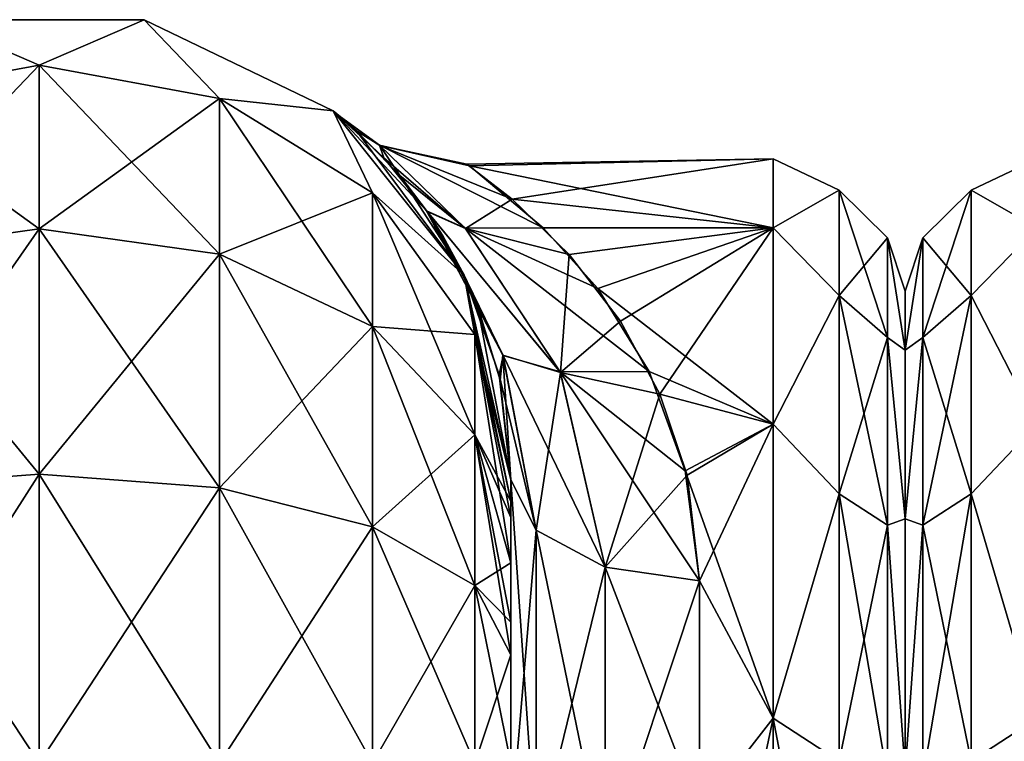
# Model space of a CAD drawing. Extents: x -23 to 470, y -1800 to 0.
# Tile 203 of 243: x 253 to 279, y -19 to 0. Entities that reach past the tile are written whole.
import ezdxf

# ---------------------------------------------------------------- set-up
doc = ezdxf.new("R2010")
doc.units = 0
doc.header["$LTSCALE"] = 61.050099
for name, color, linetype in [('241', 7, 'CONTINUOUS'), ('243', 7, 'CONTINUOUS'), ('244', 7, 'CONTINUOUS'), ('260', 7, 'CONTINUOUS'), ('261', 7, 'CONTINUOUS'), ('262', 7, 'CONTINUOUS'), ('273', 7, 'CONTINUOUS'), ('274', 7, 'CONTINUOUS'), ('275', 7, 'CONTINUOUS'), ('278', 7, 'CONTINUOUS'), ('306', 7, 'CONTINUOUS'), ('336', 7, 'CONTINUOUS')]:
    doc.layers.add(name, color=color, linetype=linetype)

msp = doc.modelspace()

# ---------------------------------------------------------------- linework, layer by layer
at = {"layer": '241', "linetype": 'CONTINUOUS'}
for points in [[(265.55, -51.35, 41.002), (265.55, -52.917, 33.148), (265.55, -12.5, 54), (265.55, -51.35, 41.002)], [(265.55, -12.5, 54), (265.55, -52.917, 33.148), (265.55, -31.824, 28.742), (265.55, -12.5, 54)], [(265.55, -52.918, 48.856), (265.55, -51.35, 41.002), (265.55, -12.5, 54), (265.55, -52.918, 48.856)], [(265.55, -57.387, 55.523), (265.55, -52.918, 48.856), (265.55, -12.5, 54), (265.55, -57.387, 55.523)], [(265.55, -13.067, 56.86), (265.55, -57.387, 55.523), (265.55, -12.5, 54), (265.55, -13.067, 56.86)], [(265.55, -12.5, 24.51), (265.55, -12.5, 54), (265.55, -21.765, 28.319), (265.55, -12.5, 24.51)], [(265.55, -21.765, 28.319), (265.55, -12.5, 54), (265.55, -31.824, 28.742), (265.55, -21.765, 28.319)], [(265.55, -12.5, -54), (265.55, -12.5, -24.51), (265.55, -52.917, -48.852), (265.55, -12.5, -54)], [(265.55, -52.917, -48.852), (265.55, -12.5, -24.51), (265.55, -51.35, -40.998), (265.55, -52.917, -48.852)], [(265.55, -51.35, -40.998), (265.55, -12.5, -24.51), (265.55, -21.765, -28.319), (265.55, -51.35, -40.998)], [(265.55, -13.067, -56.86), (265.55, -12.5, -54), (265.55, -57.384, -55.52), (265.55, -13.067, -56.86)], [(265.55, -57.384, -55.52), (265.55, -12.5, -54), (265.55, -52.917, -48.852), (265.55, -57.384, -55.52)], [(265.55, -13.5, 57.734), (265.55, -57.387, 55.523), (265.55, -13.067, 56.86), (265.55, -13.5, 57.734)], [(265.55, -13.5, -57.734), (265.55, -13.067, -56.86), (265.55, -64.08, -59.965), (265.55, -13.5, -57.734)], [(265.55, -64.08, -59.965), (265.55, -13.067, -56.86), (265.55, -57.384, -55.52), (265.55, -64.08, -59.965)], [(265.55, -14.695, 59.301), (265.55, -57.387, 55.523), (265.55, -13.5, 57.734), (265.55, -14.695, 59.301)], [(265.55, -14.695, -59.301), (265.55, -13.5, -57.734), (265.55, -64.08, -59.965), (265.55, -14.695, -59.301)], [(265.55, -64.083, 59.966), (265.55, -57.387, 55.523), (265.55, -14.695, 59.301), (265.55, -64.083, 59.966)], [(265.55, -16.266, 60.5), (265.55, -64.083, 59.966), (265.55, -14.695, 59.301), (265.55, -16.266, 60.5)], [(265.55, -16.266, -60.5), (265.55, -14.695, -59.301), (265.55, -64.08, -59.965), (265.55, -16.266, -60.5)], [(265.55, -17.135, 60.931), (265.55, -64.083, 59.966), (265.55, -16.266, 60.5), (265.55, -17.135, 60.931)], [(265.55, -17.135, -60.931), (265.55, -16.266, -60.5), (265.55, -71.85, -61.5), (265.55, -17.135, -60.931)], [(265.55, -71.85, -61.5), (265.55, -16.266, -60.5), (265.55, -64.08, -59.965), (265.55, -71.85, -61.5)], [(265.55, -20, 61.5), (265.55, -64.083, 59.966), (265.55, -17.135, 60.931), (265.55, -20, 61.5)], [(265.55, -20, -61.5), (265.55, -17.135, -60.931), (265.55, -71.85, -61.5), (265.55, -20, -61.5)]]:
    msp.add_3dface(points, dxfattribs=at)
at = {"layer": '243', "linetype": 'CONTINUOUS'}
for points in [[(276, -7.5, 0), (276, -9.067, 7.854), (276, -48.5, 0), (276, -7.5, 0)], [(276, -9.068, -7.855), (276, -7.5, 0), (276, -46.933, -7.854), (276, -9.068, -7.855)], [(276, -46.933, -7.854), (276, -7.5, 0), (276, -48.5, 0), (276, -46.933, -7.854)], [(276, -9.067, 7.854), (276, -13.536, 14.522), (276, -46.932, 7.855), (276, -9.067, 7.854)], [(276, -48.5, 0), (276, -9.067, 7.854), (276, -46.932, 7.855), (276, -48.5, 0)], [(276, -13.536, -14.522), (276, -9.068, -7.855), (276, -42.464, -14.522), (276, -13.536, -14.522)], [(276, -42.464, -14.522), (276, -9.068, -7.855), (276, -46.933, -7.854), (276, -42.464, -14.522)], [(276, -13.536, 14.522), (276, -20.235, 18.966), (276, -42.464, 14.522), (276, -13.536, 14.522)], [(276, -46.932, 7.855), (276, -13.536, 14.522), (276, -42.464, 14.522), (276, -46.932, 7.855)], [(276, -20.234, -18.966), (276, -13.536, -14.522), (276, -35.765, -18.966), (276, -20.234, -18.966)], [(276, -35.765, -18.966), (276, -13.536, -14.522), (276, -42.464, -14.522), (276, -35.765, -18.966)]]:
    msp.add_3dface(points, dxfattribs=at)
at = {"layer": '244', "linetype": 'CONTINUOUS'}
for points in [[(265.589, -5.07, 7.086), (272.5, -4, 0), (264.387, -4.136, 2.55), (265.589, -5.07, 7.086)], [(264.387, -4.136, 2.55), (272.5, -4, 0), (264.459, -4.186, -2.981), (264.387, -4.136, 2.55)], [(272.5, -4, 0), (272.5, -5.827, -9.184), (264.459, -4.186, -2.981), (272.5, -4, 0)], [(272.5, -5.827, 9.184), (272.5, -4, 0), (265.589, -5.07, 7.086), (272.5, -5.827, 9.184)], [(264.459, -4.186, -2.981), (272.5, -5.827, -9.184), (266.408, -5.824, -9.178), (264.459, -4.186, -2.981)], [(267.095, -6.535, 10.736), (272.5, -5.827, 9.184), (265.589, -5.07, 7.086), (267.095, -6.535, 10.736)], [(266.408, -5.824, -9.178), (272.5, -5.827, -9.184), (267.851, -7.432, -12.367), (266.408, -5.824, -9.178)], [(268.456, -8.302, 13.711), (272.5, -5.827, 9.184), (267.095, -6.535, 10.736), (268.456, -8.302, 13.711)], [(272.5, -5.827, -9.184), (272.5, -11.029, -16.971), (267.851, -7.432, -12.367), (272.5, -5.827, -9.184)], [(269.502, -10.235, 16.137), (272.5, -5.827, 9.184), (268.456, -8.302, 13.711), (269.502, -10.235, 16.137)], [(272.5, -11.029, 16.971), (272.5, -5.827, 9.184), (269.502, -10.235, 16.137), (272.5, -11.029, 16.971)], [(267.851, -7.432, -12.367), (272.5, -11.029, -16.971), (269.213, -9.628, -15.442), (267.851, -7.432, -12.367)], [(269.213, -9.628, -15.442), (272.5, -11.029, -16.971), (270.17, -12.263, -18.121), (269.213, -9.628, -15.442)], [(270.224, -12.373, 18.215), (272.5, -11.029, 16.971), (269.502, -10.235, 16.137), (270.224, -12.373, 18.215)], [(272.5, -11.029, -16.971), (272.5, -18.816, -22.173), (270.17, -12.263, -18.121), (272.5, -11.029, -16.971)], [(270.55, -15.172, 20.284), (272.5, -11.029, 16.971), (270.224, -12.373, 18.215), (270.55, -15.172, 20.284)], [(272.5, -18.816, 22.173), (272.5, -11.029, 16.971), (270.55, -15.172, 20.284), (272.5, -18.816, 22.173)], [(270.17, -12.263, -18.121), (272.5, -18.816, -22.173), (270.55, -15.172, -20.284), (270.17, -12.263, -18.121)], [(270.55, -15.172, -20.284), (272.5, -18.816, -22.173), (270.55, -21.323, -23.052), (270.55, -15.172, -20.284)], [(270.55, -21.323, 23.052), (272.5, -18.816, 22.173), (270.55, -15.172, 20.284), (270.55, -21.323, 23.052)], [(272.5, -18.816, -22.173), (272.5, -28, -24), (270.55, -21.323, -23.052), (272.5, -18.816, -22.173)], [(272.5, -28, 24), (272.5, -18.816, 22.173), (270.55, -28, 24), (272.5, -28, 24)], [(270.55, -28, 24), (272.5, -18.816, 22.173), (270.55, -21.323, 23.052), (270.55, -28, 24)]]:
    msp.add_3dface(points, dxfattribs=at)
at = {"layer": '260', "linetype": 'CONTINUOUS'}
for points in [[(248.266, -2.396, -61.276), (250.268, -0.313, -54), (253.05, -1.516, -61.639), (248.266, -2.396, -61.276)], [(250.268, -0.313, -54), (255.832, -0.313, -54), (253.05, -1.516, -61.639), (250.268, -0.313, -54)], [(253.05, -1.516, -61.639), (255.832, -0.313, -54), (257.834, -2.396, -61.276), (253.05, -1.516, -61.639)], [(255.832, -0.313, -54), (260.844, -2.727, -54), (257.834, -2.396, -61.276), (255.832, -0.313, -54)], [(248.266, -2.396, -61.276), (253.05, -1.516, -61.639), (248.266, -6.525, -67.464), (248.266, -2.396, -61.276)], [(253.05, -1.516, -61.639), (253.05, -5.852, -68.137), (248.266, -6.525, -67.464), (253.05, -1.516, -61.639)], [(253.05, -1.516, -61.639), (257.834, -2.396, -61.276), (253.05, -5.852, -68.137), (253.05, -1.516, -61.639)], [(257.834, -2.396, -61.276), (257.834, -6.525, -67.464), (253.05, -5.852, -68.137), (257.834, -2.396, -61.276)], [(257.834, -2.396, -61.276), (260.844, -2.727, -54), (261.889, -4.9, -60.241), (257.834, -2.396, -61.276)], [(257.834, -2.396, -61.276), (261.889, -4.9, -60.241), (257.834, -6.525, -67.464), (257.834, -2.396, -61.276)], [(260.844, -2.727, -54), (264.312, -7.076, -54), (261.889, -4.9, -60.241), (260.844, -2.727, -54)], [(261.889, -4.9, -60.241), (261.889, -8.442, -65.549), (257.834, -6.525, -67.464), (261.889, -4.9, -60.241)], [(261.889, -4.9, -60.241), (264.312, -7.076, -54), (264.598, -8.648, -58.692), (261.889, -4.9, -60.241)], [(261.889, -4.9, -60.241), (264.598, -8.648, -58.692), (261.889, -8.442, -65.549), (261.889, -4.9, -60.241)], [(253.05, -12.346, -72.478), (248.266, -12.71, -71.599), (253.05, -5.852, -68.137), (253.05, -12.346, -72.478)], [(253.05, -5.852, -68.137), (248.266, -12.71, -71.599), (248.266, -6.525, -67.464), (253.05, -5.852, -68.137)], [(257.834, -6.525, -67.464), (253.05, -12.346, -72.478), (253.05, -5.852, -68.137), (257.834, -6.525, -67.464)], [(257.834, -12.71, -71.599), (253.05, -12.346, -72.478), (257.834, -6.525, -67.464), (257.834, -12.71, -71.599)], [(261.889, -8.442, -65.549), (257.834, -12.71, -71.599), (257.834, -6.525, -67.464), (261.889, -8.442, -65.549)], [(264.312, -7.076, -54), (265.55, -12.5, -54), (264.598, -8.648, -58.692), (264.312, -7.076, -54)], [(261.889, -13.747, -69.095), (257.834, -12.71, -71.599), (261.889, -8.442, -65.549), (261.889, -13.747, -69.095)], [(264.598, -8.648, -58.692), (264.598, -11.311, -62.682), (261.889, -8.442, -65.549), (264.598, -8.648, -58.692)], [(264.598, -11.311, -62.682), (261.889, -13.747, -69.095), (261.889, -8.442, -65.549), (264.598, -11.311, -62.682)], [(265.55, -12.5, -54), (265.55, -13.067, -56.86), (264.598, -8.648, -58.692), (265.55, -12.5, -54)], [(264.598, -8.648, -58.692), (265.55, -13.067, -56.86), (264.598, -11.311, -62.682), (264.598, -8.648, -58.692)], [(264.598, -15.299, -65.349), (261.889, -13.747, -69.095), (264.598, -11.311, -62.682), (264.598, -15.299, -65.349)], [(265.55, -13.067, -56.86), (265.55, -13.5, -57.734), (264.598, -11.311, -62.682), (265.55, -13.067, -56.86)], [(265.55, -13.5, -57.734), (265.55, -14.695, -59.301), (264.598, -11.311, -62.682), (265.55, -13.5, -57.734)], [(265.55, -14.695, -59.301), (264.598, -15.299, -65.349), (264.598, -11.311, -62.682), (265.55, -14.695, -59.301)], [(253.05, -20, -74), (248.16, -20, -73.046), (253.05, -12.346, -72.478), (253.05, -20, -74)], [(253.05, -12.346, -72.478), (248.16, -20, -73.046), (248.266, -12.71, -71.599), (253.05, -12.346, -72.478)], [(257.834, -12.71, -71.599), (253.05, -20, -74), (253.05, -12.346, -72.478), (257.834, -12.71, -71.599)], [(257.834, -20, -73.048), (253.05, -20, -74), (257.834, -12.71, -71.599), (257.834, -20, -73.048)], [(261.889, -13.747, -69.095), (257.834, -20, -73.048), (257.834, -12.71, -71.599), (261.889, -13.747, -69.095)], [(261.889, -20, -70.339), (257.834, -20, -73.048), (261.889, -13.747, -69.095), (261.889, -20, -70.339)], [(264.598, -15.299, -65.349), (261.889, -20, -70.339), (261.889, -13.747, -69.095), (264.598, -15.299, -65.349)], [(265.55, -14.695, -59.301), (265.55, -16.266, -60.5), (264.598, -15.299, -65.349), (265.55, -14.695, -59.301)], [(264.598, -20, -66.284), (261.889, -20, -70.339), (264.598, -15.299, -65.349), (264.598, -20, -66.284)], [(265.55, -16.266, -60.5), (265.55, -17.135, -60.931), (264.598, -15.299, -65.349), (265.55, -16.266, -60.5)], [(265.55, -17.135, -60.931), (264.598, -20, -66.284), (264.598, -15.299, -65.349), (265.55, -17.135, -60.931)], [(265.55, -17.135, -60.931), (265.55, -20, -61.5), (264.598, -20, -66.284), (265.55, -17.135, -60.931)]]:
    msp.add_3dface(points, dxfattribs=at)
at = {"layer": '261', "linetype": 'CONTINUOUS'}
for points in [[(250.268, -0.313, 54), (255.832, -0.313, 54), (250.268, -0.313, -54), (250.268, -0.313, 54)], [(255.832, -0.313, 54), (255.832, -0.313, -54), (250.268, -0.313, -54), (255.832, -0.313, 54)], [(255.832, -0.313, 54), (260.844, -2.727, 54), (255.832, -0.313, -54), (255.832, -0.313, 54)], [(260.844, -2.727, 54), (260.844, -2.727, -54), (255.832, -0.313, -54), (260.844, -2.727, 54)], [(260.844, -2.727, 54), (264.312, -7.076, 54), (261.46, -3.253, 5.67), (260.844, -2.727, 54)], [(260.844, -2.727, -54), (260.844, -2.727, 54), (261.034, -2.882, -1.254), (260.844, -2.727, -54)], [(261.034, -2.882, -1.254), (260.844, -2.727, 54), (261.46, -3.253, 5.67), (261.034, -2.882, -1.254)], [(264.312, -7.076, -54), (260.844, -2.727, -54), (263.32, -5.374, -13.858), (264.312, -7.076, -54)], [(263.32, -5.374, -13.858), (260.844, -2.727, -54), (262.189, -3.972, -9.386), (263.32, -5.374, -13.858)], [(262.189, -3.972, -9.386), (260.844, -2.727, -54), (261.034, -2.882, -1.254), (262.189, -3.972, -9.386)], [(261.46, -3.253, 5.67), (264.312, -7.076, 54), (262.607, -4.443, 11.124), (261.46, -3.253, 5.67)], [(262.607, -4.443, 11.124), (264.312, -7.076, 54), (263.333, -5.393, 13.903), (262.607, -4.443, 11.124)], [(264.394, -7.249, -17.845), (264.312, -7.076, -54), (263.32, -5.374, -13.858), (264.394, -7.249, -17.845)], [(263.333, -5.393, 13.903), (264.312, -7.076, 54), (263.751, -6.04, 15.448), (263.333, -5.393, 13.903)], [(263.751, -6.04, 15.448), (264.312, -7.076, 54), (264.656, -7.858, 18.895), (263.751, -6.04, 15.448)], [(264.312, -7.076, 54), (265.55, -12.5, 54), (264.656, -7.858, 18.895), (264.312, -7.076, 54)], [(265.55, -12.5, -24.51), (265.55, -12.5, -54), (264.312, -7.076, -54), (265.55, -12.5, -24.51)], [(265.55, -12.5, -24.51), (264.312, -7.076, -54), (265.237, -9.721, -21.564), (265.55, -12.5, -24.51)], [(265.237, -9.721, -21.564), (264.312, -7.076, -54), (264.394, -7.249, -17.845), (265.237, -9.721, -21.564)], [(264.656, -7.858, 18.895), (265.55, -12.5, 54), (265.268, -9.86, 21.74), (264.656, -7.858, 18.895)], [(265.55, -12.5, 54), (265.55, -12.5, 24.51), (265.268, -9.86, 21.74), (265.55, -12.5, 54)]]:
    msp.add_3dface(points, dxfattribs=at)
at = {"layer": '262', "linetype": 'CONTINUOUS'}
for points in [[(253.05, -1.516, 61.639), (250.268, -0.313, 54), (248.266, -2.396, 61.276), (253.05, -1.516, 61.639)], [(255.832, -0.313, 54), (250.268, -0.313, 54), (253.05, -1.516, 61.639), (255.832, -0.313, 54)], [(257.834, -2.396, 61.276), (255.832, -0.313, 54), (253.05, -1.516, 61.639), (257.834, -2.396, 61.276)], [(260.844, -2.727, 54), (255.832, -0.313, 54), (257.834, -2.396, 61.276), (260.844, -2.727, 54)], [(253.05, -1.516, 61.639), (248.266, -2.396, 61.276), (253.05, -5.852, 68.137), (253.05, -1.516, 61.639)], [(257.834, -2.396, 61.276), (253.05, -1.516, 61.639), (257.834, -6.525, 67.464), (257.834, -2.396, 61.276)], [(257.834, -6.525, 67.464), (253.05, -1.516, 61.639), (253.05, -5.852, 68.137), (257.834, -6.525, 67.464)], [(253.05, -5.852, 68.137), (248.266, -2.396, 61.276), (248.266, -6.525, 67.464), (253.05, -5.852, 68.137)], [(261.889, -4.9, 60.241), (260.844, -2.727, 54), (257.834, -2.396, 61.276), (261.889, -4.9, 60.241)], [(261.889, -4.9, 60.241), (257.834, -2.396, 61.276), (261.889, -8.442, 65.549), (261.889, -4.9, 60.241)], [(261.889, -8.442, 65.549), (257.834, -2.396, 61.276), (257.834, -6.525, 67.464), (261.889, -8.442, 65.549)], [(264.312, -7.076, 54), (260.844, -2.727, 54), (261.889, -4.9, 60.241), (264.312, -7.076, 54)], [(264.598, -8.648, 58.692), (264.312, -7.076, 54), (261.889, -4.9, 60.241), (264.598, -8.648, 58.692)], [(264.598, -8.648, 58.692), (261.889, -4.9, 60.241), (264.598, -11.311, 62.682), (264.598, -8.648, 58.692)], [(264.598, -11.311, 62.682), (261.889, -4.9, 60.241), (261.889, -8.442, 65.549), (264.598, -11.311, 62.682)], [(253.05, -12.346, 72.478), (253.05, -5.852, 68.137), (248.266, -6.525, 67.464), (253.05, -12.346, 72.478)], [(253.05, -12.346, 72.478), (257.834, -12.71, 71.599), (253.05, -5.852, 68.137), (253.05, -12.346, 72.478)], [(257.834, -12.71, 71.599), (257.834, -6.525, 67.464), (253.05, -5.852, 68.137), (257.834, -12.71, 71.599)], [(248.266, -12.71, 71.599), (253.05, -12.346, 72.478), (248.266, -6.525, 67.464), (248.266, -12.71, 71.599)], [(257.834, -12.71, 71.599), (261.889, -13.747, 69.095), (257.834, -6.525, 67.464), (257.834, -12.71, 71.599)], [(261.889, -13.747, 69.095), (261.889, -8.442, 65.549), (257.834, -6.525, 67.464), (261.889, -13.747, 69.095)], [(265.55, -13.067, 56.86), (265.55, -12.5, 54), (264.312, -7.076, 54), (265.55, -13.067, 56.86)], [(265.55, -13.067, 56.86), (264.312, -7.076, 54), (264.598, -8.648, 58.692), (265.55, -13.067, 56.86)], [(261.889, -13.747, 69.095), (264.598, -15.299, 65.349), (261.889, -8.442, 65.549), (261.889, -13.747, 69.095)], [(264.598, -15.299, 65.349), (264.598, -11.311, 62.682), (261.889, -8.442, 65.549), (264.598, -15.299, 65.349)], [(265.55, -14.695, 59.301), (265.55, -13.5, 57.734), (264.598, -8.648, 58.692), (265.55, -14.695, 59.301)], [(265.55, -14.695, 59.301), (264.598, -8.648, 58.692), (264.598, -11.311, 62.682), (265.55, -14.695, 59.301)], [(265.55, -13.5, 57.734), (265.55, -13.067, 56.86), (264.598, -8.648, 58.692), (265.55, -13.5, 57.734)], [(265.55, -17.135, 60.931), (265.55, -16.266, 60.5), (264.598, -11.311, 62.682), (265.55, -17.135, 60.931)], [(264.598, -15.299, 65.349), (265.55, -17.135, 60.931), (264.598, -11.311, 62.682), (264.598, -15.299, 65.349)], [(265.55, -16.266, 60.5), (265.55, -14.695, 59.301), (264.598, -11.311, 62.682), (265.55, -16.266, 60.5)], [(248.266, -12.71, 71.599), (253.05, -20, 74), (253.05, -12.346, 72.478), (248.266, -12.71, 71.599)], [(253.05, -20, 74), (257.834, -20, 73.048), (253.05, -12.346, 72.478), (253.05, -20, 74)], [(253.05, -12.346, 72.478), (257.834, -20, 73.048), (257.834, -12.71, 71.599), (253.05, -12.346, 72.478)], [(248.16, -20, 73.046), (253.05, -20, 74), (248.266, -12.71, 71.599), (248.16, -20, 73.046)], [(257.834, -20, 73.048), (261.889, -20, 70.339), (257.834, -12.71, 71.599), (257.834, -20, 73.048)], [(257.834, -12.71, 71.599), (261.889, -20, 70.339), (261.889, -13.747, 69.095), (257.834, -12.71, 71.599)], [(261.889, -20, 70.339), (264.598, -20, 66.284), (261.889, -13.747, 69.095), (261.889, -20, 70.339)], [(261.889, -13.747, 69.095), (264.598, -20, 66.284), (264.598, -15.299, 65.349), (261.889, -13.747, 69.095)], [(265.55, -20, 61.5), (265.55, -17.135, 60.931), (264.598, -15.299, 65.349), (265.55, -20, 61.5)], [(264.598, -20, 66.284), (265.55, -20, 61.5), (264.598, -15.299, 65.349), (264.598, -20, 66.284)]]:
    msp.add_3dface(points, dxfattribs=at)
at = {"layer": '273', "linetype": 'CONTINUOUS'}
for points in [[(262.189, -3.972, -9.386), (261.034, -2.882, -1.254), (262.07, -3.64, -3.911), (262.189, -3.972, -9.386)], [(261.034, -2.882, -1.254), (261.46, -3.253, 5.67), (262.077, -3.646, 3.95), (261.034, -2.882, -1.254)], [(262.07, -3.64, -3.911), (261.034, -2.882, -1.254), (262.077, -3.646, 3.95), (262.07, -3.64, -3.911)], [(261.46, -3.253, 5.67), (262.607, -4.443, 11.124), (262.077, -3.646, 3.95), (261.46, -3.253, 5.67)], [(264.459, -4.186, -2.981), (266.408, -5.824, -9.178), (262.07, -3.64, -3.911), (264.459, -4.186, -2.981)], [(264.459, -4.186, -2.981), (262.07, -3.64, -3.911), (262.077, -3.646, 3.95), (264.459, -4.186, -2.981)], [(266.408, -5.824, -9.178), (264.338, -5.832, -10.851), (262.07, -3.64, -3.911), (266.408, -5.824, -9.178)], [(264.338, -5.832, -10.851), (262.189, -3.972, -9.386), (262.07, -3.64, -3.911), (264.338, -5.832, -10.851)], [(265.589, -5.07, 7.086), (264.387, -4.136, 2.55), (262.077, -3.646, 3.95), (265.589, -5.07, 7.086)], [(265.589, -5.07, 7.086), (262.077, -3.646, 3.95), (264.349, -5.845, 10.876), (265.589, -5.07, 7.086)], [(264.387, -4.136, 2.55), (264.459, -4.186, -2.981), (262.077, -3.646, 3.95), (264.387, -4.136, 2.55)], [(262.077, -3.646, 3.95), (262.607, -4.443, 11.124), (264.349, -5.845, 10.876), (262.077, -3.646, 3.95)], [(263.32, -5.374, -13.858), (262.189, -3.972, -9.386), (264.338, -5.832, -10.851), (263.32, -5.374, -13.858)], [(262.607, -4.443, 11.124), (263.333, -5.393, 13.903), (264.349, -5.845, 10.876), (262.607, -4.443, 11.124)], [(267.095, -6.535, 10.736), (265.589, -5.07, 7.086), (264.349, -5.845, 10.876), (267.095, -6.535, 10.736)], [(264.394, -7.249, -17.845), (263.32, -5.374, -13.858), (265.345, -9.206, -18.711), (264.394, -7.249, -17.845)], [(265.345, -9.206, -18.711), (263.32, -5.374, -13.858), (266.857, -9.642, -16.492), (265.345, -9.206, -18.711)], [(266.857, -9.642, -16.492), (263.32, -5.374, -13.858), (264.338, -5.832, -10.851), (266.857, -9.642, -16.492)], [(263.333, -5.393, 13.903), (263.751, -6.04, 15.448), (265.342, -9.199, 18.703), (263.333, -5.393, 13.903)], [(264.349, -5.845, 10.876), (263.333, -5.393, 13.903), (266.862, -9.656, 16.505), (264.349, -5.845, 10.876)], [(266.862, -9.656, 16.505), (263.333, -5.393, 13.903), (265.342, -9.199, 18.703), (266.862, -9.656, 16.505)], [(266.408, -5.824, -9.178), (267.851, -7.432, -12.367), (264.338, -5.832, -10.851), (266.408, -5.824, -9.178)], [(267.851, -7.432, -12.367), (269.213, -9.628, -15.442), (264.338, -5.832, -10.851), (267.851, -7.432, -12.367)], [(269.213, -9.628, -15.442), (266.857, -9.642, -16.492), (264.338, -5.832, -10.851), (269.213, -9.628, -15.442)], [(267.095, -6.535, 10.736), (264.349, -5.845, 10.876), (266.862, -9.656, 16.505), (267.095, -6.535, 10.736)], [(263.751, -6.04, 15.448), (264.656, -7.858, 18.895), (265.342, -9.199, 18.703), (263.751, -6.04, 15.448)], [(268.456, -8.302, 13.711), (267.095, -6.535, 10.736), (266.862, -9.656, 16.505), (268.456, -8.302, 13.711)], [(265.237, -9.721, -21.564), (264.394, -7.249, -17.845), (265.345, -9.206, -18.711), (265.237, -9.721, -21.564)], [(264.656, -7.858, 18.895), (265.268, -9.86, 21.74), (265.342, -9.199, 18.703), (264.656, -7.858, 18.895)], [(269.502, -10.235, 16.137), (268.456, -8.302, 13.711), (266.862, -9.656, 16.505), (269.502, -10.235, 16.137)], [(266.22, -13.836, -22.397), (265.237, -9.721, -21.564), (265.345, -9.206, -18.711), (266.22, -13.836, -22.397)], [(265.268, -9.86, 21.74), (265.55, -12.5, 24.51), (265.342, -9.199, 18.703), (265.268, -9.86, 21.74)], [(265.55, -12.5, 24.51), (266.22, -13.836, 22.397), (265.342, -9.199, 18.703), (265.55, -12.5, 24.51)], [(266.22, -13.836, 22.397), (266.862, -9.656, 16.505), (265.342, -9.199, 18.703), (266.22, -13.836, 22.397)], [(268.052, -14.815, -20.849), (266.22, -13.836, -22.397), (265.345, -9.206, -18.711), (268.052, -14.815, -20.849)], [(268.052, -14.815, -20.849), (265.345, -9.206, -18.711), (266.857, -9.642, -16.492), (268.052, -14.815, -20.849)], [(269.213, -9.628, -15.442), (270.17, -12.263, -18.121), (266.857, -9.642, -16.492), (269.213, -9.628, -15.442)], [(270.17, -12.263, -18.121), (270.55, -15.172, -20.284), (266.857, -9.642, -16.492), (270.17, -12.263, -18.121)], [(270.55, -15.172, -20.284), (268.052, -14.815, -20.849), (266.857, -9.642, -16.492), (270.55, -15.172, -20.284)], [(265.55, -12.5, -24.51), (265.237, -9.721, -21.564), (266.22, -13.836, -22.397), (265.55, -12.5, -24.51)], [(266.22, -13.836, 22.397), (268.052, -14.815, 20.849), (266.862, -9.656, 16.505), (266.22, -13.836, 22.397)], [(268.052, -14.815, 20.849), (269.502, -10.235, 16.137), (266.862, -9.656, 16.505), (268.052, -14.815, 20.849)], [(270.224, -12.373, 18.215), (269.502, -10.235, 16.137), (268.052, -14.815, 20.849), (270.224, -12.373, 18.215)], [(270.55, -15.172, 20.284), (270.224, -12.373, 18.215), (268.052, -14.815, 20.849), (270.55, -15.172, 20.284)]]:
    msp.add_3dface(points, dxfattribs=at)
at = {"layer": '274', "linetype": 'CONTINUOUS'}
for points in [[(265.55, -21.765, -28.319), (265.55, -12.5, -24.51), (266.22, -22.301, -25.88), (265.55, -21.765, -28.319)], [(266.22, -22.301, -25.88), (265.55, -12.5, -24.51), (266.22, -13.836, -22.397), (266.22, -22.301, -25.88)], [(266.22, -22.301, -25.88), (266.22, -13.836, -22.397), (268.052, -22.695, -24.092), (266.22, -22.301, -25.88)], [(268.052, -22.695, -24.092), (266.22, -13.836, -22.397), (268.052, -14.815, -20.849), (268.052, -22.695, -24.092)], [(270.55, -15.172, -20.284), (270.55, -21.323, -23.052), (268.052, -14.815, -20.849), (270.55, -15.172, -20.284)], [(270.55, -21.323, -23.052), (268.052, -22.695, -24.092), (268.052, -14.815, -20.849), (270.55, -21.323, -23.052)]]:
    msp.add_3dface(points, dxfattribs=at)
at = {"layer": '275', "linetype": 'CONTINUOUS'}
for points in [[(265.55, -12.5, 24.51), (265.55, -21.765, 28.319), (266.22, -13.836, 22.397), (265.55, -12.5, 24.51)], [(266.22, -13.836, 22.397), (265.55, -21.765, 28.319), (266.22, -22.301, 25.88), (266.22, -13.836, 22.397)], [(266.22, -13.836, 22.397), (266.22, -22.301, 25.88), (268.052, -14.815, 20.849), (266.22, -13.836, 22.397)], [(268.052, -14.815, 20.849), (266.22, -22.301, 25.88), (268.052, -22.695, 24.092), (268.052, -14.815, 20.849)], [(270.55, -15.172, 20.284), (268.052, -14.815, 20.849), (268.052, -22.695, 24.092), (270.55, -15.172, 20.284)], [(270.55, -21.323, 23.052), (270.55, -15.172, 20.284), (268.052, -22.695, 24.092), (270.55, -21.323, 23.052)]]:
    msp.add_3dface(points, dxfattribs=at)
at = {"layer": '278', "linetype": 'CONTINUOUS'}
for points in [[(272.5, -5.827, -9.184), (272.5, -4, 0), (274.25, -4.826, -4.086), (272.5, -5.827, -9.184)], [(272.5, -4, 0), (272.5, -5.827, 9.184), (274.25, -4.826, 4.086), (272.5, -4, 0)], [(272.5, -4, 0), (274.25, -4.826, 4.086), (274.25, -4.826, -4.086), (272.5, -4, 0)], [(272.5, -5.827, -9.184), (274.25, -4.826, -4.086), (274.25, -7.621, -11.766), (272.5, -5.827, -9.184)], [(272.5, -5.827, 9.184), (274.25, -7.621, 11.766), (274.25, -4.826, 4.086), (272.5, -5.827, 9.184)], [(275.532, -6.09, 3.863), (275.532, -6.09, -3.863), (274.25, -4.826, 4.086), (275.532, -6.09, 3.863)], [(274.25, -7.621, 11.766), (275.532, -6.09, 3.863), (274.25, -4.826, 4.086), (274.25, -7.621, 11.766)], [(275.532, -6.09, -3.863), (275.532, -8.732, -11.124), (274.25, -4.826, -4.086), (275.532, -6.09, -3.863)], [(274.25, -4.826, 4.086), (275.532, -6.09, -3.863), (274.25, -4.826, -4.086), (274.25, -4.826, 4.086)], [(274.25, -4.826, -4.086), (275.532, -8.732, -11.124), (274.25, -7.621, -11.766), (274.25, -4.826, -4.086)], [(272.5, -11.029, -16.971), (272.5, -5.827, -9.184), (274.25, -7.621, -11.766), (272.5, -11.029, -16.971)], [(272.5, -5.827, 9.184), (272.5, -11.029, 16.971), (274.25, -7.621, 11.766), (272.5, -5.827, 9.184)], [(275.532, -8.732, 11.124), (275.532, -6.09, 3.863), (274.25, -7.621, 11.766), (275.532, -8.732, 11.124)], [(276, -9.067, 7.854), (276, -7.5, 0), (275.532, -6.09, 3.863), (276, -9.067, 7.854)], [(275.532, -8.732, 11.124), (276, -9.067, 7.854), (275.532, -6.09, 3.863), (275.532, -8.732, 11.124)], [(276, -7.5, 0), (276, -9.068, -7.855), (275.532, -6.09, -3.863), (276, -7.5, 0)], [(275.532, -6.09, 3.863), (276, -7.5, 0), (275.532, -6.09, -3.863), (275.532, -6.09, 3.863)], [(275.532, -6.09, -3.863), (276, -9.068, -7.855), (275.532, -8.732, -11.124), (275.532, -6.09, -3.863)], [(272.5, -11.029, -16.971), (274.25, -7.621, -11.766), (274.25, -12.875, -18.026), (272.5, -11.029, -16.971)], [(272.5, -11.029, 16.971), (274.25, -12.875, 18.026), (274.25, -7.621, 11.766), (272.5, -11.029, 16.971)], [(274.25, -12.875, 18.026), (275.532, -8.732, 11.124), (274.25, -7.621, 11.766), (274.25, -12.875, 18.026)], [(275.532, -8.732, -11.124), (275.532, -13.699, -17.043), (274.25, -7.621, -11.766), (275.532, -8.732, -11.124)], [(274.25, -7.621, -11.766), (275.532, -13.699, -17.043), (274.25, -12.875, -18.026), (274.25, -7.621, -11.766)], [(275.532, -13.699, 17.043), (275.532, -8.732, 11.124), (274.25, -12.875, 18.026), (275.532, -13.699, 17.043)], [(276, -13.536, 14.522), (276, -9.067, 7.854), (275.532, -8.732, 11.124), (276, -13.536, 14.522)], [(275.532, -13.699, 17.043), (276, -13.536, 14.522), (275.532, -8.732, 11.124), (275.532, -13.699, 17.043)], [(276, -9.068, -7.855), (276, -13.536, -14.522), (275.532, -8.732, -11.124), (276, -9.068, -7.855)], [(275.532, -8.732, -11.124), (276, -13.536, -14.522), (275.532, -13.699, -17.043), (275.532, -8.732, -11.124)], [(272.5, -18.816, -22.173), (272.5, -11.029, -16.971), (274.25, -12.875, -18.026), (272.5, -18.816, -22.173)], [(272.5, -11.029, 16.971), (272.5, -18.816, 22.173), (274.25, -12.875, 18.026), (272.5, -11.029, 16.971)], [(272.5, -18.816, -22.173), (274.25, -12.875, -18.026), (274.25, -19.952, -22.112), (272.5, -18.816, -22.173)], [(272.5, -18.816, 22.173), (274.25, -19.952, 22.112), (274.25, -12.875, 18.026), (272.5, -18.816, 22.173)], [(274.25, -19.952, 22.112), (275.532, -13.699, 17.043), (274.25, -12.875, 18.026), (274.25, -19.952, 22.112)], [(275.532, -13.699, -17.043), (275.532, -20.391, -20.907), (274.25, -12.875, -18.026), (275.532, -13.699, -17.043)], [(274.25, -12.875, -18.026), (275.532, -20.391, -20.907), (274.25, -19.952, -22.112), (274.25, -12.875, -18.026)], [(276, -20.235, 18.966), (276, -13.536, 14.522), (275.532, -13.699, 17.043), (276, -20.235, 18.966)], [(276, -13.536, -14.522), (276, -20.234, -18.966), (275.532, -13.699, -17.043), (276, -13.536, -14.522)], [(275.532, -20.391, 20.907), (275.532, -13.699, 17.043), (274.25, -19.952, 22.112), (275.532, -20.391, 20.907)], [(275.532, -20.391, 20.907), (276, -20.235, 18.966), (275.532, -13.699, 17.043), (275.532, -20.391, 20.907)], [(275.532, -13.699, -17.043), (276, -20.234, -18.966), (275.532, -20.391, -20.907), (275.532, -13.699, -17.043)], [(272.5, -28, -24), (272.5, -18.816, -22.173), (274.25, -28, -23.531), (272.5, -28, -24)], [(274.25, -28, -23.531), (272.5, -18.816, -22.173), (274.25, -19.952, -22.112), (274.25, -28, -23.531)], [(272.5, -18.816, 22.173), (272.5, -28, 24), (274.25, -19.952, 22.112), (272.5, -18.816, 22.173)]]:
    msp.add_3dface(points, dxfattribs=at)
at = {"layer": '306', "linetype": 'CONTINUOUS'}
for points in [[(276, -7.5, 0), (276, -9.067, -7.854), (276, -48.5, 0), (276, -7.5, 0)], [(276, -9.068, 7.855), (276, -7.5, 0), (276, -46.933, 7.854), (276, -9.068, 7.855)], [(276, -46.933, 7.854), (276, -7.5, 0), (276, -48.5, 0), (276, -46.933, 7.854)], [(276, -9.067, -7.854), (276, -13.536, -14.522), (276, -46.932, -7.855), (276, -9.067, -7.854)], [(276, -48.5, 0), (276, -9.067, -7.854), (276, -46.932, -7.855), (276, -48.5, 0)], [(276, -13.536, 14.522), (276, -9.068, 7.855), (276, -42.464, 14.522), (276, -13.536, 14.522)], [(276, -42.464, 14.522), (276, -9.068, 7.855), (276, -46.933, 7.854), (276, -42.464, 14.522)], [(276, -13.536, -14.522), (276, -20.235, -18.966), (276, -42.464, -14.522), (276, -13.536, -14.522)], [(276, -46.932, -7.855), (276, -13.536, -14.522), (276, -42.464, -14.522), (276, -46.932, -7.855)], [(276, -20.234, 18.966), (276, -13.536, 14.522), (276, -35.765, 18.966), (276, -20.234, 18.966)], [(276, -35.765, 18.966), (276, -13.536, 14.522), (276, -42.464, 14.522), (276, -35.765, 18.966)]]:
    msp.add_3dface(points, dxfattribs=at)
at = {"layer": '336', "linetype": 'CONTINUOUS'}
for points in [[(279.5, -5.827, 9.184), (279.5, -4, 0), (277.75, -4.826, 4.086), (279.5, -5.827, 9.184)], [(279.5, -4, 0), (279.5, -5.827, -9.184), (277.75, -4.826, -4.086), (279.5, -4, 0)], [(279.5, -4, 0), (277.75, -4.826, -4.086), (277.75, -4.826, 4.086), (279.5, -4, 0)], [(276.468, -6.09, -3.863), (276.468, -6.09, 3.863), (277.75, -4.826, -4.086), (276.468, -6.09, -3.863)], [(277.75, -7.621, -11.766), (276.468, -6.09, -3.863), (277.75, -4.826, -4.086), (277.75, -7.621, -11.766)], [(276.468, -6.09, 3.863), (276.468, -8.732, 11.124), (277.75, -4.826, 4.086), (276.468, -6.09, 3.863)], [(277.75, -4.826, -4.086), (276.468, -6.09, 3.863), (277.75, -4.826, 4.086), (277.75, -4.826, -4.086)], [(277.75, -4.826, 4.086), (276.468, -8.732, 11.124), (277.75, -7.621, 11.766), (277.75, -4.826, 4.086)], [(279.5, -5.827, 9.184), (277.75, -4.826, 4.086), (277.75, -7.621, 11.766), (279.5, -5.827, 9.184)], [(279.5, -5.827, -9.184), (277.75, -7.621, -11.766), (277.75, -4.826, -4.086), (279.5, -5.827, -9.184)], [(279.5, -11.029, 16.971), (279.5, -5.827, 9.184), (277.75, -7.621, 11.766), (279.5, -11.029, 16.971)], [(279.5, -5.827, -9.184), (279.5, -11.029, -16.971), (277.75, -7.621, -11.766), (279.5, -5.827, -9.184)], [(276, -9.067, -7.854), (276, -7.5, 0), (276.468, -6.09, -3.863), (276, -9.067, -7.854)], [(276.468, -8.732, -11.124), (276, -9.067, -7.854), (276.468, -6.09, -3.863), (276.468, -8.732, -11.124)], [(276, -7.5, 0), (276, -9.068, 7.855), (276.468, -6.09, 3.863), (276, -7.5, 0)], [(276.468, -6.09, -3.863), (276, -7.5, 0), (276.468, -6.09, 3.863), (276.468, -6.09, -3.863)], [(276.468, -6.09, 3.863), (276, -9.068, 7.855), (276.468, -8.732, 11.124), (276.468, -6.09, 3.863)], [(276.468, -8.732, -11.124), (276.468, -6.09, -3.863), (277.75, -7.621, -11.766), (276.468, -8.732, -11.124)], [(277.75, -12.875, -18.026), (276.468, -8.732, -11.124), (277.75, -7.621, -11.766), (277.75, -12.875, -18.026)], [(276.468, -8.732, 11.124), (276.468, -13.699, 17.043), (277.75, -7.621, 11.766), (276.468, -8.732, 11.124)], [(277.75, -7.621, 11.766), (276.468, -13.699, 17.043), (277.75, -12.875, 18.026), (277.75, -7.621, 11.766)], [(279.5, -11.029, 16.971), (277.75, -7.621, 11.766), (277.75, -12.875, 18.026), (279.5, -11.029, 16.971)], [(279.5, -11.029, -16.971), (277.75, -12.875, -18.026), (277.75, -7.621, -11.766), (279.5, -11.029, -16.971)], [(276, -13.536, -14.522), (276, -9.067, -7.854), (276.468, -8.732, -11.124), (276, -13.536, -14.522)], [(276.468, -13.699, -17.043), (276, -13.536, -14.522), (276.468, -8.732, -11.124), (276.468, -13.699, -17.043)], [(276, -9.068, 7.855), (276, -13.536, 14.522), (276.468, -8.732, 11.124), (276, -9.068, 7.855)], [(276.468, -8.732, 11.124), (276, -13.536, 14.522), (276.468, -13.699, 17.043), (276.468, -8.732, 11.124)], [(276.468, -13.699, -17.043), (276.468, -8.732, -11.124), (277.75, -12.875, -18.026), (276.468, -13.699, -17.043)], [(279.5, -18.816, 22.173), (279.5, -11.029, 16.971), (277.75, -12.875, 18.026), (279.5, -18.816, 22.173)], [(279.5, -11.029, -16.971), (279.5, -18.816, -22.173), (277.75, -12.875, -18.026), (279.5, -11.029, -16.971)], [(277.75, -19.952, -22.112), (276.468, -13.699, -17.043), (277.75, -12.875, -18.026), (277.75, -19.952, -22.112)], [(276.468, -13.699, 17.043), (276.468, -20.391, 20.907), (277.75, -12.875, 18.026), (276.468, -13.699, 17.043)], [(277.75, -12.875, 18.026), (276.468, -20.391, 20.907), (277.75, -19.952, 22.112), (277.75, -12.875, 18.026)], [(279.5, -18.816, 22.173), (277.75, -12.875, 18.026), (277.75, -19.952, 22.112), (279.5, -18.816, 22.173)], [(279.5, -18.816, -22.173), (277.75, -19.952, -22.112), (277.75, -12.875, -18.026), (279.5, -18.816, -22.173)], [(276, -20.235, -18.966), (276, -13.536, -14.522), (276.468, -13.699, -17.043), (276, -20.235, -18.966)], [(276, -13.536, 14.522), (276, -20.234, 18.966), (276.468, -13.699, 17.043), (276, -13.536, 14.522)], [(276.468, -20.391, -20.907), (276, -20.235, -18.966), (276.468, -13.699, -17.043), (276.468, -20.391, -20.907)], [(276.468, -13.699, 17.043), (276, -20.234, 18.966), (276.468, -20.391, 20.907), (276.468, -13.699, 17.043)], [(276.468, -20.391, -20.907), (276.468, -13.699, -17.043), (277.75, -19.952, -22.112), (276.468, -20.391, -20.907)], [(279.5, -28, 24), (279.5, -18.816, 22.173), (277.75, -28, 23.531), (279.5, -28, 24)], [(277.75, -28, 23.531), (279.5, -18.816, 22.173), (277.75, -19.952, 22.112), (277.75, -28, 23.531)], [(279.5, -18.816, -22.173), (279.5, -28, -24), (277.75, -19.952, -22.112), (279.5, -18.816, -22.173)]]:
    msp.add_3dface(points, dxfattribs=at)

doc.saveas('drawing.dxf')
